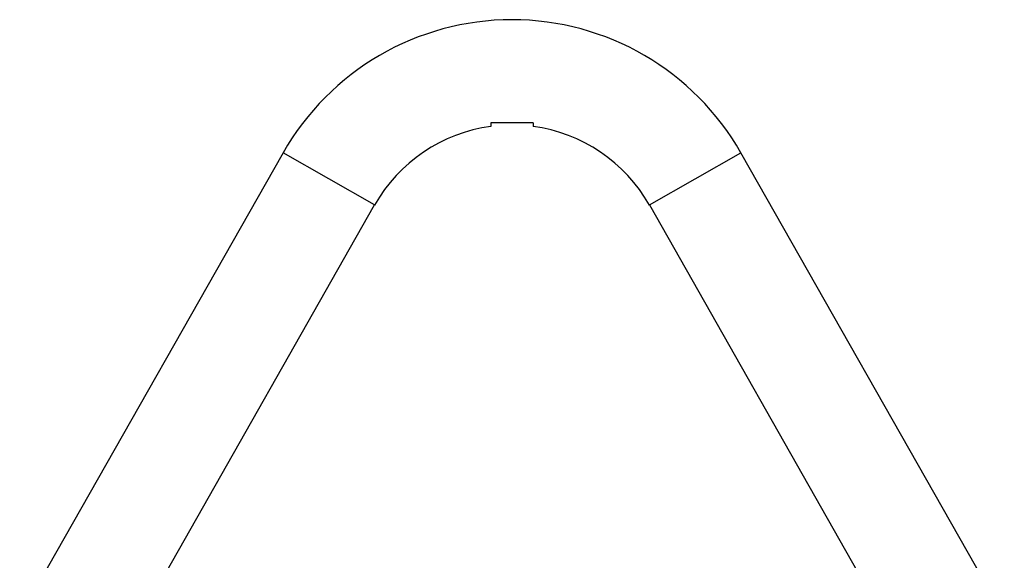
# Model space of a CAD drawing. Header units: millimetres. Extents: x 1627 to 3327, y 523 to 4613.
# Tile 9 of 9: x 2244 to 2711, y 4357 to 4613. Entities that reach past the tile are written whole.
import ezdxf

# ---------------------------------------------------------------- set-up
doc = ezdxf.new("R2010")
doc.units = ezdxf.units.MM

msp = doc.modelspace()

# ---------------------------------------------------------------- linework, layer by layer
at = {"color": 7, "linetype": 'Continuous', "lineweight": 25}
for p, q in [((2368.55, 4550.06), (2243.55, 4330.06)), ((2710.91, 4330.06), (2585.91, 4550.06)), ((2287.02, 4305.36), (2412.02, 4525.36)), ((2542.44, 4525.36), (2667.44, 4305.36))]:
    msp.add_line(p, q, dxfattribs=at)
at = {"color": 1, "linetype": 'Continuous', "lineweight": 25}
for p, q in [((2412.02, 4525.36), (2368.55, 4550.06)), ((2542.44, 4525.36), (2585.91, 4550.06))]:
    msp.add_line(p, q, dxfattribs=at)
at = {"color": 7, "linetype": 'Continuous', "lineweight": 25}
for radius, start, end in [(125, 29.6045, 150.3955), (75, 97.6584, 150.3955), (75, 29.6045, 82.3417)]:
    msp.add_arc((2477.23, 4488.3), radius, start, end, dxfattribs=at)
for points, knots in [([(2467.23, 4564.3), (2467.23, 4564.16), (2467.23, 4563.54), (2467.23, 4562.8), (2467.23, 4562.71), (2467.23, 4562.67)], [0, 0, 0, 0, 0.139615, 0.58953, 1, 1, 1, 1]), ([(2487.23, 4564.3), (2485.6, 4564.3), (2483.95, 4564.3), (2481.41, 4564.3), (2480.56, 4564.3), (2479.25, 4564.3), (2478.81, 4564.3), (2478.15, 4564.3), (2477.92, 4564.3), (2477.59, 4564.3), (2477.48, 4564.3), (2477.31, 4564.3), (2477.25, 4564.3), (2477.14, 4564.3), (2477.09, 4564.3), (2475.33, 4564.3), (2473.67, 4564.3), (2470.42, 4564.3), (2468.82, 4564.3), (2467.23, 4564.3)], [0, 0, 0, 0, 0.25, 0.25, 0.375, 0.375, 0.4375, 0.4375, 0.46875, 0.46875, 0.484375, 0.484375, 0.492188, 0.492188, 0.5, 0.5, 0.75, 0.75, 1, 1, 1, 1]), ([(2487.23, 4564.3), (2487.23, 4564.16), (2487.23, 4563.54), (2487.23, 4562.8), (2487.23, 4562.71), (2487.23, 4562.67)], [0, 0, 0, 0, 0.139615, 0.589531, 1, 1, 1, 1])]:
    msp.add_open_spline(points, degree=3, knots=knots, dxfattribs=at)

doc.saveas('drawing.dxf')
